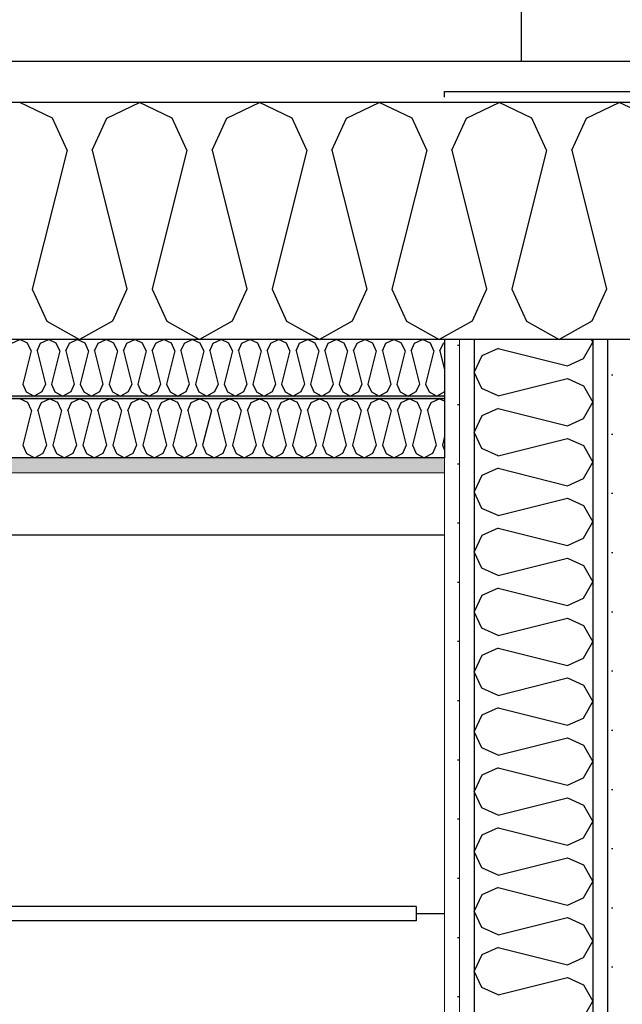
# Model space of a CAD drawing. Header units: millimetres. Extents: x -82116 to -58044, y -2070 to 12890.
# Tile 37 of 65: x -65582 to -65073, y 6144 to 6975. Entities that reach past the tile are written whole.
import ezdxf

# ---------------------------------------------------------------- set-up
doc = ezdxf.new("R2010")
doc.units = ezdxf.units.MM
doc.header["$LTSCALE"] = 0.5
doc.header["$MEASUREMENT"] = 0
doc.linetypes.add('PLINE', pattern=[0])
for name, color, linetype in [('223- Bjelker', 7, 'Continuous'), ('232- Ikke-bærende yttervegger', 7, 'Continuous'), ('24-- Innervegger (Skravur)(Nye konstruksjoner)', 7, 'Continuous'), ('24-- Innervegger(Nye konstruksjoner)', 7, 'Continuous'), ('245- Skjørt(Nye konstruksjoner)', 7, 'Continuous'), ('256- Faste himlinger og overflatebehandling (Skravur)(Nye konstruksjoner)', 7, 'Continuous'), ('256- Faste himlinger og overflatebehandling(Nye konstruksjoner)', 7, 'Continuous'), ('257- Systemhimlinger (Skravur)(Nye konstruksjoner)', 7, 'Continuous'), ('257- Systemhimlinger(Nye konstruksjoner)', 7, 'Continuous'), ('261- Primærkonstruksjon (tak)', 7, 'Continuous'), ('261- Primærkonstruksjon (tak) (Skravur)', 7, 'Continuous')]:
    doc.layers.add(name, color=color, linetype=linetype)
doc.layers.add('236- Innvendig kledning og overflate(Nye konstruksjoner)', color=7, linetype='Continuous', lineweight=0)
pattern_1 = [(270, (0, 0), (86.60254, 0), [0, -50]), (270, (43.3, -25), (86.60254, 0), [0, -50])]

# ---------------------------------------------------------------- blocks, each defined once
blk = doc.blocks.new('*X7')
at = {"layer": '261- Primærkonstruksjon (tak) (Skravur)', "linetype": 'PLINE'}
for p, q in [((-65554.27, 6891.98), (-65581.91, 6905.06)), ((-65508.34, 6891.98), (-65480.7, 6905.06)), ((-65453.06, 6891.98), (-65480.7, 6905.06)), ((-65407.13, 6891.98), (-65379.5, 6905.06)), ((-65351.86, 6891.98), (-65379.5, 6905.06)), ((-65305.93, 6891.98), (-65278.29, 6905.06)), ((-65250.65, 6891.98), (-65278.29, 6905.06)), ((-65204.72, 6891.98), (-65177.08, 6905.06)), ((-65149.44, 6891.98), (-65177.08, 6905.06)), ((-65103.51, 6891.98), (-65075.88, 6905.06)), ((-65048.24, 6891.98), (-65075.88, 6905.06)), ((-65541.94, 6864.88), (-65554.27, 6891.98)), ((-65520.67, 6864.88), (-65508.34, 6891.98)), ((-65440.73, 6864.88), (-65453.06, 6891.98)), ((-65419.47, 6864.88), (-65407.13, 6891.98)), ((-65339.52, 6864.88), (-65351.86, 6891.98)), ((-65318.26, 6864.88), (-65305.93, 6891.98)), ((-65238.32, 6864.88), (-65250.65, 6891.98)), ((-65217.05, 6864.88), (-65204.72, 6891.98)), ((-65137.11, 6864.88), (-65149.44, 6891.98)), ((-65115.85, 6864.88), (-65103.51, 6891.98)), ((-65541.94, 6864.88), (-65571.28, 6747.51)), ((-65520.67, 6864.88), (-65491.33, 6747.51)), ((-65440.73, 6864.88), (-65470.07, 6747.51)), ((-65419.47, 6864.88), (-65390.13, 6747.51)), ((-65339.52, 6864.88), (-65368.86, 6747.51)), ((-65318.26, 6864.88), (-65288.92, 6747.51)), ((-65238.32, 6864.88), (-65267.66, 6747.51)), ((-65217.05, 6864.88), (-65187.71, 6747.51)), ((-65137.11, 6864.88), (-65166.45, 6747.51)), ((-65115.85, 6864.88), (-65086.51, 6747.51)), ((-65571.28, 6747.51), (-65558.94, 6720.41)), ((-65491.33, 6747.51), (-65503.67, 6720.41)), ((-65470.07, 6747.51), (-65457.74, 6720.41)), ((-65390.13, 6747.51), (-65402.46, 6720.41)), ((-65368.86, 6747.51), (-65356.53, 6720.41)), ((-65288.92, 6747.51), (-65301.25, 6720.41)), ((-65267.66, 6747.51), (-65255.32, 6720.41)), ((-65187.71, 6747.51), (-65200.05, 6720.41)), ((-65166.45, 6747.51), (-65154.12, 6720.41)), ((-65086.51, 6747.51), (-65098.84, 6720.41)), ((-65558.94, 6720.41), (-65531.31, 6704.99)), ((-65503.67, 6720.41), (-65531.31, 6704.99)), ((-65457.74, 6720.41), (-65430.1, 6704.99)), ((-65402.46, 6720.41), (-65430.1, 6704.99)), ((-65356.53, 6720.41), (-65328.89, 6704.99)), ((-65301.25, 6720.41), (-65328.89, 6704.99)), ((-65255.32, 6720.41), (-65227.69, 6704.99)), ((-65200.05, 6720.41), (-65227.69, 6704.99)), ((-65154.12, 6720.41), (-65126.48, 6704.99)), ((-65098.84, 6720.41), (-65126.48, 6704.99))]:
    blk.add_line(p, q, dxfattribs=at)
blk = doc.blocks.new('*X9')
at = {"layer": '256- Faste himlinger og overflatebehandling (Skravur)(Nye konstruksjoner)', "linetype": 'PLINE'}
for p, q in [((-65588.54, 6701.85), (-65581.91, 6704.99)), ((-65575.28, 6701.85), (-65581.91, 6704.99)), ((-65572.32, 6695.34), (-65575.28, 6701.85)), ((-65567.21, 6695.34), (-65564.25, 6701.85)), ((-65564.25, 6701.85), (-65557.62, 6704.99)), ((-65550.99, 6701.85), (-65557.62, 6704.99)), ((-65548.03, 6695.34), (-65550.99, 6701.85)), ((-65542.92, 6695.34), (-65539.96, 6701.85)), ((-65539.96, 6701.85), (-65533.33, 6704.99)), ((-65526.7, 6701.85), (-65533.33, 6704.99)), ((-65523.74, 6695.34), (-65526.7, 6701.85)), ((-65518.63, 6695.34), (-65515.67, 6701.85)), ((-65515.67, 6701.85), (-65509.04, 6704.99)), ((-65502.41, 6701.85), (-65509.04, 6704.99)), ((-65499.45, 6695.34), (-65502.41, 6701.85)), ((-65494.34, 6695.34), (-65491.38, 6701.85)), ((-65491.38, 6701.85), (-65484.75, 6704.99)), ((-65478.12, 6701.85), (-65484.75, 6704.99)), ((-65475.16, 6695.34), (-65478.12, 6701.85)), ((-65470.05, 6695.34), (-65467.09, 6701.85)), ((-65467.09, 6701.85), (-65460.46, 6704.99)), ((-65453.83, 6701.85), (-65460.46, 6704.99)), ((-65450.87, 6695.34), (-65453.83, 6701.85)), ((-65445.76, 6695.34), (-65442.8, 6701.85)), ((-65442.8, 6701.85), (-65436.17, 6704.99)), ((-65429.54, 6701.85), (-65436.17, 6704.99)), ((-65426.58, 6695.34), (-65429.54, 6701.85)), ((-65421.47, 6695.34), (-65418.51, 6701.85)), ((-65418.51, 6701.85), (-65411.88, 6704.99)), ((-65405.25, 6701.85), (-65411.88, 6704.99)), ((-65402.29, 6695.34), (-65405.25, 6701.85)), ((-65397.19, 6695.34), (-65394.23, 6701.85)), ((-65394.23, 6701.85), (-65387.59, 6704.99)), ((-65380.96, 6701.85), (-65387.59, 6704.99)), ((-65378, 6695.34), (-65380.96, 6701.85)), ((-65372.9, 6695.34), (-65369.94, 6701.85)), ((-65369.94, 6701.85), (-65363.3, 6704.99)), ((-65356.67, 6701.85), (-65363.3, 6704.99)), ((-65353.71, 6695.34), (-65356.67, 6701.85)), ((-65348.61, 6695.34), (-65345.65, 6701.85)), ((-65345.65, 6701.85), (-65339.01, 6704.99)), ((-65332.38, 6701.85), (-65339.01, 6704.99)), ((-65329.42, 6695.34), (-65332.38, 6701.85)), ((-65324.32, 6695.34), (-65321.36, 6701.85)), ((-65321.36, 6701.85), (-65314.72, 6704.99)), ((-65308.09, 6701.85), (-65314.72, 6704.99)), ((-65305.13, 6695.34), (-65308.09, 6701.85)), ((-65300.03, 6695.34), (-65297.07, 6701.85)), ((-65297.07, 6701.85), (-65290.43, 6704.99)), ((-65283.8, 6701.85), (-65290.43, 6704.99)), ((-65280.84, 6695.34), (-65283.8, 6701.85)), ((-65275.74, 6695.34), (-65272.78, 6701.85)), ((-65272.78, 6701.85), (-65266.14, 6704.99)), ((-65259.51, 6701.85), (-65266.14, 6704.99)), ((-65256.55, 6695.34), (-65259.51, 6701.85)), ((-65251.45, 6695.34), (-65248.49, 6701.85)), ((-65248.49, 6701.85), (-65241.85, 6704.99)), ((-65235.22, 6701.85), (-65241.85, 6704.99)), ((-65232.26, 6695.34), (-65235.22, 6701.85)), ((-65227.16, 6695.34), (-65224.2, 6701.85)), ((-65224.2, 6701.85), (-65223.16, 6702.34)), ((-65572.32, 6695.34), (-65579.36, 6667.18)), ((-65567.21, 6695.34), (-65560.17, 6667.18)), ((-65548.03, 6695.34), (-65555.07, 6667.18)), ((-65542.92, 6695.34), (-65535.88, 6667.18)), ((-65523.74, 6695.34), (-65530.78, 6667.18)), ((-65518.63, 6695.34), (-65511.59, 6667.18)), ((-65499.45, 6695.34), (-65506.49, 6667.18)), ((-65494.34, 6695.34), (-65487.3, 6667.18)), ((-65475.16, 6695.34), (-65482.2, 6667.18)), ((-65470.05, 6695.34), (-65463.01, 6667.18)), ((-65450.87, 6695.34), (-65457.91, 6667.18)), ((-65445.76, 6695.34), (-65438.72, 6667.18)), ((-65426.58, 6695.34), (-65433.62, 6667.18)), ((-65421.47, 6695.34), (-65414.43, 6667.18)), ((-65402.29, 6695.34), (-65409.33, 6667.18)), ((-65397.19, 6695.34), (-65390.14, 6667.18)), ((-65378, 6695.34), (-65385.04, 6667.18)), ((-65372.9, 6695.34), (-65365.85, 6667.18)), ((-65353.71, 6695.34), (-65360.75, 6667.18)), ((-65348.61, 6695.34), (-65341.56, 6667.18)), ((-65329.42, 6695.34), (-65336.46, 6667.18)), ((-65324.32, 6695.34), (-65317.27, 6667.18)), ((-65305.13, 6695.34), (-65312.17, 6667.18)), ((-65300.03, 6695.34), (-65292.99, 6667.18)), ((-65280.84, 6695.34), (-65287.88, 6667.18)), ((-65275.74, 6695.34), (-65268.7, 6667.18)), ((-65256.55, 6695.34), (-65263.59, 6667.18)), ((-65251.45, 6695.34), (-65244.41, 6667.18)), ((-65232.26, 6695.34), (-65239.3, 6667.18)), ((-65227.16, 6695.34), (-65223.16, 6679.35)), ((-65579.36, 6667.18), (-65576.4, 6660.67)), ((-65576.4, 6660.67), (-65569.76, 6656.97)), ((-65563.13, 6660.67), (-65569.76, 6656.97)), ((-65560.17, 6667.18), (-65563.13, 6660.67)), ((-65555.07, 6667.18), (-65552.11, 6660.67)), ((-65552.11, 6660.67), (-65545.47, 6656.97)), ((-65538.84, 6660.67), (-65545.47, 6656.97)), ((-65535.88, 6667.18), (-65538.84, 6660.67)), ((-65530.78, 6667.18), (-65527.82, 6660.67)), ((-65527.82, 6660.67), (-65521.18, 6656.97)), ((-65514.55, 6660.67), (-65521.18, 6656.97)), ((-65511.59, 6667.18), (-65514.55, 6660.67)), ((-65506.49, 6667.18), (-65503.53, 6660.67)), ((-65503.53, 6660.67), (-65496.9, 6656.97)), ((-65490.26, 6660.67), (-65496.9, 6656.97)), ((-65487.3, 6667.18), (-65490.26, 6660.67)), ((-65482.2, 6667.18), (-65479.24, 6660.67)), ((-65479.24, 6660.67), (-65472.61, 6656.97)), ((-65465.97, 6660.67), (-65472.61, 6656.97)), ((-65463.01, 6667.18), (-65465.97, 6660.67)), ((-65457.91, 6667.18), (-65454.95, 6660.67)), ((-65454.95, 6660.67), (-65448.32, 6656.97)), ((-65441.68, 6660.67), (-65448.32, 6656.97)), ((-65438.72, 6667.18), (-65441.68, 6660.67)), ((-65433.62, 6667.18), (-65430.66, 6660.67)), ((-65430.66, 6660.67), (-65424.03, 6656.97)), ((-65417.39, 6660.67), (-65424.03, 6656.97)), ((-65414.43, 6667.18), (-65417.39, 6660.67)), ((-65409.33, 6667.18), (-65406.37, 6660.67)), ((-65406.37, 6660.67), (-65399.74, 6656.97)), ((-65393.1, 6660.67), (-65399.74, 6656.97)), ((-65390.14, 6667.18), (-65393.1, 6660.67)), ((-65385.04, 6667.18), (-65382.08, 6660.67)), ((-65382.08, 6660.67), (-65375.45, 6656.97)), ((-65368.81, 6660.67), (-65375.45, 6656.97)), ((-65365.85, 6667.18), (-65368.81, 6660.67)), ((-65360.75, 6667.18), (-65357.79, 6660.67)), ((-65357.79, 6660.67), (-65351.16, 6656.97)), ((-65344.52, 6660.67), (-65351.16, 6656.97)), ((-65341.56, 6667.18), (-65344.52, 6660.67)), ((-65336.46, 6667.18), (-65333.5, 6660.67)), ((-65333.5, 6660.67), (-65326.87, 6656.97)), ((-65320.23, 6660.67), (-65326.87, 6656.97)), ((-65317.27, 6667.18), (-65320.23, 6660.67)), ((-65312.17, 6667.18), (-65309.21, 6660.67)), ((-65309.21, 6660.67), (-65302.58, 6656.97)), ((-65295.95, 6660.67), (-65302.58, 6656.97)), ((-65292.99, 6667.18), (-65295.95, 6660.67)), ((-65287.88, 6667.18), (-65284.92, 6660.67)), ((-65284.92, 6660.67), (-65278.29, 6656.97)), ((-65271.66, 6660.67), (-65278.29, 6656.97)), ((-65268.7, 6667.18), (-65271.66, 6660.67)), ((-65263.59, 6667.18), (-65260.63, 6660.67)), ((-65260.63, 6660.67), (-65254, 6656.97)), ((-65247.37, 6660.67), (-65254, 6656.97)), ((-65244.41, 6667.18), (-65247.37, 6660.67)), ((-65239.3, 6667.18), (-65236.34, 6660.67)), ((-65236.34, 6660.67), (-65229.71, 6656.97)), ((-65223.16, 6660.63), (-65229.71, 6656.97))]:
    blk.add_line(p, q, dxfattribs=at)
blk = doc.blocks.new('*X10')
at = {"layer": '256- Faste himlinger og overflatebehandling (Skravur)(Nye konstruksjoner)', "linetype": 'PLINE'}
for p, q in [((-65575, 6651.7), (-65581.91, 6654.97)), ((-65571.92, 6644.93), (-65575, 6651.7)), ((-65566.6, 6644.93), (-65563.52, 6651.7)), ((-65563.52, 6651.7), (-65556.61, 6654.97)), ((-65549.7, 6651.7), (-65556.61, 6654.97)), ((-65546.61, 6644.93), (-65549.7, 6651.7)), ((-65541.3, 6644.93), (-65538.22, 6651.7)), ((-65538.22, 6651.7), (-65531.31, 6654.97)), ((-65524.4, 6651.7), (-65531.31, 6654.97)), ((-65521.31, 6644.93), (-65524.4, 6651.7)), ((-65516, 6644.93), (-65512.91, 6651.7)), ((-65512.91, 6651.7), (-65506, 6654.97)), ((-65499.09, 6651.7), (-65506, 6654.97)), ((-65496.01, 6644.93), (-65499.09, 6651.7)), ((-65490.7, 6644.93), (-65487.61, 6651.7)), ((-65487.61, 6651.7), (-65480.7, 6654.97)), ((-65473.79, 6651.7), (-65480.7, 6654.97)), ((-65470.71, 6644.93), (-65473.79, 6651.7)), ((-65465.39, 6644.93), (-65462.31, 6651.7)), ((-65462.31, 6651.7), (-65455.4, 6654.97)), ((-65448.49, 6651.7), (-65455.4, 6654.97)), ((-65445.41, 6644.93), (-65448.49, 6651.7)), ((-65440.09, 6644.93), (-65437.01, 6651.7)), ((-65437.01, 6651.7), (-65430.1, 6654.97)), ((-65423.19, 6651.7), (-65430.1, 6654.97)), ((-65420.11, 6644.93), (-65423.19, 6651.7)), ((-65414.79, 6644.93), (-65411.71, 6651.7)), ((-65411.71, 6651.7), (-65404.8, 6654.97)), ((-65397.89, 6651.7), (-65404.8, 6654.97)), ((-65394.8, 6644.93), (-65397.89, 6651.7)), ((-65389.49, 6644.93), (-65386.41, 6651.7)), ((-65386.41, 6651.7), (-65379.5, 6654.97)), ((-65372.59, 6651.7), (-65379.5, 6654.97)), ((-65369.5, 6644.93), (-65372.59, 6651.7)), ((-65364.19, 6644.93), (-65361.1, 6651.7)), ((-65361.1, 6651.7), (-65354.19, 6654.97)), ((-65347.28, 6651.7), (-65354.19, 6654.97)), ((-65344.2, 6644.93), (-65347.28, 6651.7)), ((-65338.89, 6644.93), (-65335.8, 6651.7)), ((-65335.8, 6651.7), (-65328.89, 6654.97)), ((-65321.98, 6651.7), (-65328.89, 6654.97)), ((-65318.9, 6644.93), (-65321.98, 6651.7)), ((-65313.58, 6644.93), (-65310.5, 6651.7)), ((-65310.5, 6651.7), (-65303.59, 6654.97)), ((-65296.68, 6651.7), (-65303.59, 6654.97)), ((-65293.6, 6644.93), (-65296.68, 6651.7)), ((-65288.28, 6644.93), (-65285.2, 6651.7)), ((-65285.2, 6651.7), (-65278.29, 6654.97)), ((-65271.38, 6651.7), (-65278.29, 6654.97)), ((-65268.3, 6644.93), (-65271.38, 6651.7)), ((-65262.98, 6644.93), (-65259.9, 6651.7)), ((-65259.9, 6651.7), (-65252.99, 6654.97)), ((-65246.08, 6651.7), (-65252.99, 6654.97)), ((-65242.99, 6644.93), (-65246.08, 6651.7)), ((-65237.68, 6644.93), (-65234.6, 6651.7)), ((-65234.6, 6651.7), (-65227.69, 6654.97)), ((-65223.16, 6652.83), (-65227.69, 6654.97)), ((-65571.92, 6644.93), (-65579.25, 6615.59)), ((-65566.6, 6644.93), (-65559.27, 6615.59)), ((-65546.61, 6644.93), (-65553.95, 6615.59)), ((-65541.3, 6644.93), (-65533.96, 6615.59)), ((-65521.31, 6644.93), (-65528.65, 6615.59)), ((-65516, 6644.93), (-65508.66, 6615.59)), ((-65496.01, 6644.93), (-65503.35, 6615.59)), ((-65490.7, 6644.93), (-65483.36, 6615.59)), ((-65470.71, 6644.93), (-65478.04, 6615.59)), ((-65465.39, 6644.93), (-65458.06, 6615.59)), ((-65445.41, 6644.93), (-65452.74, 6615.59)), ((-65440.09, 6644.93), (-65432.76, 6615.59)), ((-65420.11, 6644.93), (-65427.44, 6615.59)), ((-65414.79, 6644.93), (-65407.46, 6615.59)), ((-65394.8, 6644.93), (-65402.14, 6615.59)), ((-65389.49, 6644.93), (-65382.15, 6615.59)), ((-65369.5, 6644.93), (-65376.84, 6615.59)), ((-65364.19, 6644.93), (-65356.85, 6615.59)), ((-65344.2, 6644.93), (-65351.54, 6615.59)), ((-65338.89, 6644.93), (-65331.55, 6615.59)), ((-65318.9, 6644.93), (-65326.23, 6615.59)), ((-65313.58, 6644.93), (-65306.25, 6615.59)), ((-65293.6, 6644.93), (-65300.93, 6615.59)), ((-65288.28, 6644.93), (-65280.95, 6615.59)), ((-65268.3, 6644.93), (-65275.63, 6615.59)), ((-65262.98, 6644.93), (-65255.65, 6615.59)), ((-65242.99, 6644.93), (-65250.33, 6615.59)), ((-65237.68, 6644.93), (-65230.34, 6615.59)), ((-65223.16, 6623.06), (-65225.03, 6615.59)), ((-65579.25, 6615.59), (-65576.17, 6608.81)), ((-65559.27, 6615.59), (-65562.35, 6608.81)), ((-65553.95, 6615.59), (-65550.87, 6608.81)), ((-65533.96, 6615.59), (-65537.05, 6608.81)), ((-65528.65, 6615.59), (-65525.56, 6608.81)), ((-65508.66, 6615.59), (-65511.75, 6608.81)), ((-65503.35, 6615.59), (-65500.26, 6608.81)), ((-65483.36, 6615.59), (-65486.44, 6608.81)), ((-65478.04, 6615.59), (-65474.96, 6608.81)), ((-65458.06, 6615.59), (-65461.14, 6608.81)), ((-65452.74, 6615.59), (-65449.66, 6608.81)), ((-65432.76, 6615.59), (-65435.84, 6608.81)), ((-65427.44, 6615.59), (-65424.36, 6608.81)), ((-65407.46, 6615.59), (-65410.54, 6608.81)), ((-65402.14, 6615.59), (-65399.06, 6608.81)), ((-65382.15, 6615.59), (-65385.24, 6608.81)), ((-65376.84, 6615.59), (-65373.75, 6608.81)), ((-65356.85, 6615.59), (-65359.94, 6608.81)), ((-65351.54, 6615.59), (-65348.45, 6608.81)), ((-65331.55, 6615.59), (-65334.63, 6608.81)), ((-65326.23, 6615.59), (-65323.15, 6608.81)), ((-65306.25, 6615.59), (-65309.33, 6608.81)), ((-65300.93, 6615.59), (-65297.85, 6608.81)), ((-65280.95, 6615.59), (-65284.03, 6608.81)), ((-65275.63, 6615.59), (-65272.55, 6608.81)), ((-65255.65, 6615.59), (-65258.73, 6608.81)), ((-65250.33, 6615.59), (-65247.25, 6608.81)), ((-65230.34, 6615.59), (-65233.43, 6608.81)), ((-65225.03, 6615.59), (-65223.16, 6611.48)), ((-65576.17, 6608.81), (-65569.26, 6604.95)), ((-65562.35, 6608.81), (-65569.26, 6604.95)), ((-65550.87, 6608.81), (-65543.96, 6604.95)), ((-65537.05, 6608.81), (-65543.96, 6604.95)), ((-65525.56, 6608.81), (-65518.65, 6604.95)), ((-65511.75, 6608.81), (-65518.65, 6604.95)), ((-65500.26, 6608.81), (-65493.35, 6604.95)), ((-65486.44, 6608.81), (-65493.35, 6604.95)), ((-65474.96, 6608.81), (-65468.05, 6604.95)), ((-65461.14, 6608.81), (-65468.05, 6604.95)), ((-65449.66, 6608.81), (-65442.75, 6604.95)), ((-65435.84, 6608.81), (-65442.75, 6604.95)), ((-65424.36, 6608.81), (-65417.45, 6604.95)), ((-65410.54, 6608.81), (-65417.45, 6604.95)), ((-65399.06, 6608.81), (-65392.15, 6604.95)), ((-65385.24, 6608.81), (-65392.15, 6604.95)), ((-65373.75, 6608.81), (-65366.84, 6604.95)), ((-65359.94, 6608.81), (-65366.84, 6604.95)), ((-65348.45, 6608.81), (-65341.54, 6604.95)), ((-65334.63, 6608.81), (-65341.54, 6604.95)), ((-65323.15, 6608.81), (-65316.24, 6604.95)), ((-65309.33, 6608.81), (-65316.24, 6604.95)), ((-65297.85, 6608.81), (-65290.94, 6604.95)), ((-65284.03, 6608.81), (-65290.94, 6604.95)), ((-65272.55, 6608.81), (-65265.64, 6604.95)), ((-65258.73, 6608.81), (-65265.64, 6604.95)), ((-65247.25, 6608.81), (-65240.34, 6604.95)), ((-65233.43, 6608.81), (-65240.34, 6604.95))]:
    blk.add_line(p, q, dxfattribs=at)
blk = doc.blocks.new('*X18')
at = {"layer": '24-- Innervegger (Skravur)(Nye konstruksjoner)', "linetype": 'PLINE'}
for p, q in [((-65105.87, 6688.83), (-65098.16, 6702.64)), ((-65099.47, 6704.99), (-65098.16, 6702.64)), ((-65178.08, 6697.33), (-65191.62, 6691.16)), ((-65178.08, 6697.33), (-65119.42, 6682.66)), ((-65191.62, 6691.16), (-65198.16, 6677.35)), ((-65119.42, 6682.66), (-65105.87, 6688.83)), ((-65191.62, 6663.54), (-65198.16, 6677.35)), ((-65178.08, 6657.37), (-65119.42, 6672.04)), ((-65119.42, 6672.04), (-65105.87, 6665.87)), ((-65178.08, 6657.37), (-65191.62, 6663.54)), ((-65105.87, 6665.87), (-65098.16, 6652.06)), ((-65105.87, 6638.24), (-65098.16, 6652.06)), ((-65178.08, 6646.74), (-65191.62, 6640.58)), ((-65178.08, 6646.74), (-65119.42, 6632.08)), ((-65191.62, 6640.58), (-65198.16, 6626.76)), ((-65119.42, 6632.08), (-65105.87, 6638.24)), ((-65191.62, 6612.95), (-65198.16, 6626.76)), ((-65178.08, 6606.78), (-65119.42, 6621.45)), ((-65119.42, 6621.45), (-65105.87, 6615.29)), ((-65178.08, 6606.78), (-65191.62, 6612.95)), ((-65105.87, 6615.29), (-65098.16, 6601.47)), ((-65178.08, 6596.16), (-65191.62, 6589.99)), ((-65178.08, 6596.16), (-65119.42, 6581.49)), ((-65105.87, 6587.66), (-65098.16, 6601.47)), ((-65191.62, 6589.99), (-65198.16, 6576.18)), ((-65119.42, 6581.49), (-65105.87, 6587.66)), ((-65191.62, 6562.36), (-65198.16, 6576.18)), ((-65178.08, 6556.2), (-65119.42, 6570.86)), ((-65119.42, 6570.86), (-65105.87, 6564.7)), ((-65178.08, 6556.2), (-65191.62, 6562.36)), ((-65105.87, 6564.7), (-65098.16, 6550.88)), ((-65178.08, 6545.57), (-65191.62, 6539.41)), ((-65178.08, 6545.57), (-65119.42, 6530.91)), ((-65105.87, 6537.07), (-65098.16, 6550.88)), ((-65191.62, 6539.41), (-65198.16, 6525.59)), ((-65119.42, 6530.91), (-65105.87, 6537.07)), ((-65191.62, 6511.78), (-65198.16, 6525.59)), ((-65178.08, 6505.61), (-65119.42, 6520.28)), ((-65119.42, 6520.28), (-65105.87, 6514.11)), ((-65178.08, 6505.61), (-65191.62, 6511.78)), ((-65105.87, 6514.11), (-65098.16, 6500.3)), ((-65178.08, 6494.98), (-65191.62, 6488.82)), ((-65178.08, 6494.98), (-65119.42, 6480.32)), ((-65105.87, 6486.48), (-65098.16, 6500.3)), ((-65191.62, 6488.82), (-65198.16, 6475.01)), ((-65119.42, 6480.32), (-65105.87, 6486.48)), ((-65191.62, 6461.19), (-65198.16, 6475.01)), ((-65178.08, 6455.03), (-65119.42, 6469.69)), ((-65119.42, 6469.69), (-65105.87, 6463.53)), ((-65178.08, 6455.03), (-65191.62, 6461.19)), ((-65105.87, 6463.53), (-65098.16, 6449.71)), ((-65178.08, 6444.4), (-65191.62, 6438.23)), ((-65178.08, 6444.4), (-65119.42, 6429.73)), ((-65105.87, 6435.9), (-65098.16, 6449.71)), ((-65191.62, 6438.23), (-65198.16, 6424.42)), ((-65119.42, 6429.73), (-65105.87, 6435.9)), ((-65191.62, 6410.61), (-65198.16, 6424.42)), ((-65178.08, 6404.44), (-65119.42, 6419.11)), ((-65119.42, 6419.11), (-65105.87, 6412.94)), ((-65178.08, 6404.44), (-65191.62, 6410.61)), ((-65105.87, 6412.94), (-65098.16, 6399.13)), ((-65105.87, 6385.31), (-65098.16, 6399.13)), ((-65191.62, 6387.65), (-65198.16, 6373.83)), ((-65178.08, 6393.81), (-65191.62, 6387.65)), ((-65178.08, 6393.81), (-65119.42, 6379.15)), ((-65119.42, 6379.15), (-65105.87, 6385.31)), ((-65191.62, 6360.02), (-65198.16, 6373.83)), ((-65178.08, 6353.86), (-65119.42, 6368.52)), ((-65119.42, 6368.52), (-65105.87, 6362.36)), ((-65105.87, 6362.36), (-65098.16, 6348.54)), ((-65178.08, 6353.86), (-65191.62, 6360.02)), ((-65105.87, 6334.73), (-65098.16, 6348.54)), ((-65191.62, 6337.06), (-65198.16, 6323.25)), ((-65178.08, 6343.23), (-65191.62, 6337.06)), ((-65178.08, 6343.23), (-65119.42, 6328.56)), ((-65119.42, 6328.56), (-65105.87, 6334.73)), ((-65191.62, 6309.43), (-65198.16, 6323.25)), ((-65178.08, 6303.27), (-65119.42, 6317.93)), ((-65119.42, 6317.93), (-65105.87, 6311.77)), ((-65105.87, 6311.77), (-65098.16, 6297.96)), ((-65178.08, 6303.27), (-65191.62, 6309.43)), ((-65105.87, 6284.14), (-65098.16, 6297.96)), ((-65191.62, 6286.48), (-65198.16, 6272.66)), ((-65178.08, 6292.64), (-65191.62, 6286.48)), ((-65178.08, 6292.64), (-65119.42, 6277.98)), ((-65119.42, 6277.98), (-65105.87, 6284.14)), ((-65191.62, 6258.85), (-65198.16, 6272.66)), ((-65178.08, 6252.68), (-65119.42, 6267.35)), ((-65119.42, 6267.35), (-65105.87, 6261.18)), ((-65105.87, 6261.18), (-65098.16, 6247.37)), ((-65178.08, 6252.68), (-65191.62, 6258.85)), ((-65105.87, 6233.55), (-65098.16, 6247.37)), ((-65178.08, 6242.06), (-65191.62, 6235.89)), ((-65178.08, 6242.06), (-65119.42, 6227.39)), ((-65191.62, 6235.89), (-65198.16, 6222.08)), ((-65119.42, 6227.39), (-65105.87, 6233.55)), ((-65191.62, 6208.26), (-65198.16, 6222.08)), ((-65178.08, 6202.1), (-65119.42, 6216.76)), ((-65119.42, 6216.76), (-65105.87, 6210.6)), ((-65178.08, 6202.1), (-65191.62, 6208.26)), ((-65105.87, 6210.6), (-65098.16, 6196.78)), ((-65105.87, 6182.97), (-65098.16, 6196.78)), ((-65178.08, 6191.47), (-65191.62, 6185.3)), ((-65178.08, 6191.47), (-65119.42, 6176.8)), ((-65191.62, 6185.3), (-65198.16, 6171.49)), ((-65119.42, 6176.8), (-65105.87, 6182.97)), ((-65191.62, 6157.68), (-65198.16, 6171.49)), ((-65178.08, 6151.51), (-65119.42, 6166.18)), ((-65119.42, 6166.18), (-65105.87, 6160.01)), ((-65178.08, 6151.51), (-65191.62, 6157.68)), ((-65105.87, 6160.01), (-65098.16, 6146.2)), ((-65105.87, 6132.38), (-65098.16, 6146.2))]:
    blk.add_line(p, q, dxfattribs=at)

msp = doc.modelspace()

# ---------------------------------------------------------------- hatches: boundary and pattern name
at = {"layer": '24-- Innervegger (Skravur)(Nye konstruksjoner)', "linetype": 'Continuous'}
h = msp.add_hatch(dxfattribs=at)
h.set_pattern_fill('Gips', color=256, style=0, pattern_type=2)
h.set_pattern_definition(pattern_1)
h.paths.add_polyline_path([(-65223.16, 3820), (-65210.66, 3820), (-65210.66, 6704.99), (-65223.16, 6704.99)])
h = msp.add_hatch(dxfattribs=at)
h.set_pattern_fill('Gips', color=256, style=0, pattern_type=2)
h.set_pattern_definition(pattern_1)
h.paths.add_polyline_path([(-65210.66, 6704.99), (-65210.66, 3820), (-65198.16, 3820), (-65198.16, 6704.99)])
h = msp.add_hatch(dxfattribs=at)
h.set_pattern_fill('Gips', color=256, style=0, pattern_type=2)
h.set_pattern_definition(pattern_1)
h.paths.add_polyline_path([(-65098.16, 6704.99), (-65098.16, 3820), (-65085.66, 3820), (-65085.66, 6704.99)])
h = msp.add_hatch(dxfattribs=at)
h.set_pattern_fill('Gips', color=256, style=0, pattern_type=2)
h.set_pattern_definition(pattern_1)
h.paths.add_polyline_path([(-65085.66, 3820), (-65073.16, 3820), (-65073.16, 6704.99), (-65085.66, 6704.99)])
at = {"layer": '256- Faste himlinger og overflatebehandling (Skravur)(Nye konstruksjoner)', "linetype": 'Continuous'}
msp.add_hatch(color=256, dxfattribs=at).paths.add_polyline_path([(-73808.31, 6654.97), (-65223.16, 6654.97), (-65223.16, 6656.97), (-73808.31, 6656.97)])
h = msp.add_hatch(dxfattribs=at)
h.set_pattern_fill('Gips', color=256, style=0, pattern_type=2)
h.set_pattern_definition([(0, (0, 0), (0, 86.60254), [0, -50]), (0, (25, 43.3), (0, 86.60254), [0, -50])])
h.paths.add_polyline_path([(-73808.31, 6592.45), (-65223.16, 6592.45), (-65223.16, 6604.95), (-73808.31, 6604.95)])
at = {"layer": '257- Systemhimlinger (Skravur)(Nye konstruksjoner)', "linetype": 'Continuous'}
h = msp.add_hatch(dxfattribs=at)
h.set_pattern_fill('Prikker_tett', color=256, style=0, pattern_type=2)
h.set_pattern_definition([(0, (0, 0), (0, 43.30127), [0, -25]), (0, (12.5, 21.65), (0, 43.30127), [0, -25])])
h.paths.add_polyline_path([(-65751.16, 6226), (-65751.16, 6214), (-65247.16, 6214), (-65247.16, 6226)])

# ---------------------------------------------------------------- linework, layer by layer
at = {"layer": '223- Bjelker', "linetype": 'PLINE'}
for p, q in [((-68788.16, 6940), (-64986.05, 6940)), ((-73808.31, 6540), (-65223.16, 6540))]:
    msp.add_line(p, q, dxfattribs=at)
at = {"layer": '232- Ikke-bærende yttervegger', "linetype": 'PLINE'}
msp.add_line((-65158.16, 6940), (-65158.16, 8329.05), dxfattribs=at)
at = {"layer": '236- Innvendig kledning og overflate(Nye konstruksjoner)', "linetype": 'PLINE'}
for p, q in [((-65210.66, 6704.99), (-65210.66, 3820)), ((-65223.16, 6604.95), (-65223.16, 6592.45)), ((-65223.16, 6592.45), (-73808.31, 6592.45)), ((-65223.16, 6592.45), (-65223.16, 3820))]:
    msp.add_line(p, q, dxfattribs=at)
at = {"layer": '24-- Innervegger(Nye konstruksjoner)', "linetype": 'PLINE'}
for p, q in [((-65223.16, 6909.64), (-65223.16, 6914.27)), ((-65223.16, 6914.27), (-65210.66, 6914.27)), ((-65210.66, 6914.27), (-65198.16, 6914.27)), ((-65198.16, 6914.27), (-65098.16, 6914.27)), ((-65098.16, 6914.27), (-65048.16, 6914.27)), ((-65198.16, 6704.99), (-65198.16, 3820)), ((-65098.16, 6704.99), (-65098.16, 3820)), ((-65085.66, 6704.99), (-65085.66, 3820))]:
    msp.add_line(p, q, dxfattribs=at)
at = {"layer": '245- Skjørt(Nye konstruksjoner)', "linetype": 'PLINE'}
msp.add_line((-65223.16, 6220), (-65247.16, 6220), dxfattribs=at)
at = {"layer": '256- Faste himlinger og overflatebehandling(Nye konstruksjoner)', "linetype": 'PLINE'}
for p, q in [((-65223.16, 6656.97), (-73808.31, 6656.97)), ((-65223.16, 6654.97), (-73808.31, 6654.97)), ((-65223.16, 6604.95), (-73808.31, 6604.95))]:
    msp.add_line(p, q, dxfattribs=at)
at = {"layer": '256- Faste himlinger og overflatebehandling(Nye konstruksjoner)', "linetype": 'PLINE', "flags": 128}
msp.add_lwpolyline([(-65223.16, 6704.99), (-65223.16, 6656.97), (-65223.16, 6654.97), (-65223.16, 6604.95)], dxfattribs=at)
at = {"layer": '257- Systemhimlinger(Nye konstruksjoner)', "linetype": 'PLINE'}
for p, q in [((-65247.16, 6226), (-65751.16, 6226)), ((-65247.16, 6226), (-65247.16, 6214)), ((-65247.16, 6214), (-65751.16, 6214))]:
    msp.add_line(p, q, dxfattribs=at)
at = {"layer": '261- Primærkonstruksjon (tak)', "linetype": 'PLINE'}
msp.add_line((-64617.11, 6905.06), (-68788.16, 6905.06), dxfattribs=at)
at = {"layer": '261- Primærkonstruksjon (tak)', "linetype": 'PLINE', "flags": 128}
msp.add_lwpolyline([(-64619.9, 6704.99), (-65073.16, 6704.99), (-65085.66, 6704.99), (-65098.16, 6704.99), (-65198.16, 6704.99), (-65210.66, 6704.99), (-65223.16, 6704.99), (-73808.31, 6704.99), (-73820.88, 6704.99), (-73833.45, 6704.99), (-73934, 6704.99), (-73984.28, 6704.99), (-74084.83, 6704.99), (-74097.4, 6704.99), (-74109.97, 6704.99), (-76223.16, 6704.99)], dxfattribs=at)

# ---------------------------------------------------------------- block references
at = {"layer": '24-- Innervegger(Nye konstruksjoner)'}
msp.add_blockref('*X18', (0, 0), dxfattribs=at)
at = {"layer": '256- Faste himlinger og overflatebehandling(Nye konstruksjoner)'}
for name in ['*X9', '*X10']:
    msp.add_blockref(name, (0, 0), dxfattribs=at)
at = {"layer": '261- Primærkonstruksjon (tak)'}
msp.add_blockref('*X7', (0, 0), dxfattribs=at)

doc.saveas('drawing.dxf')
